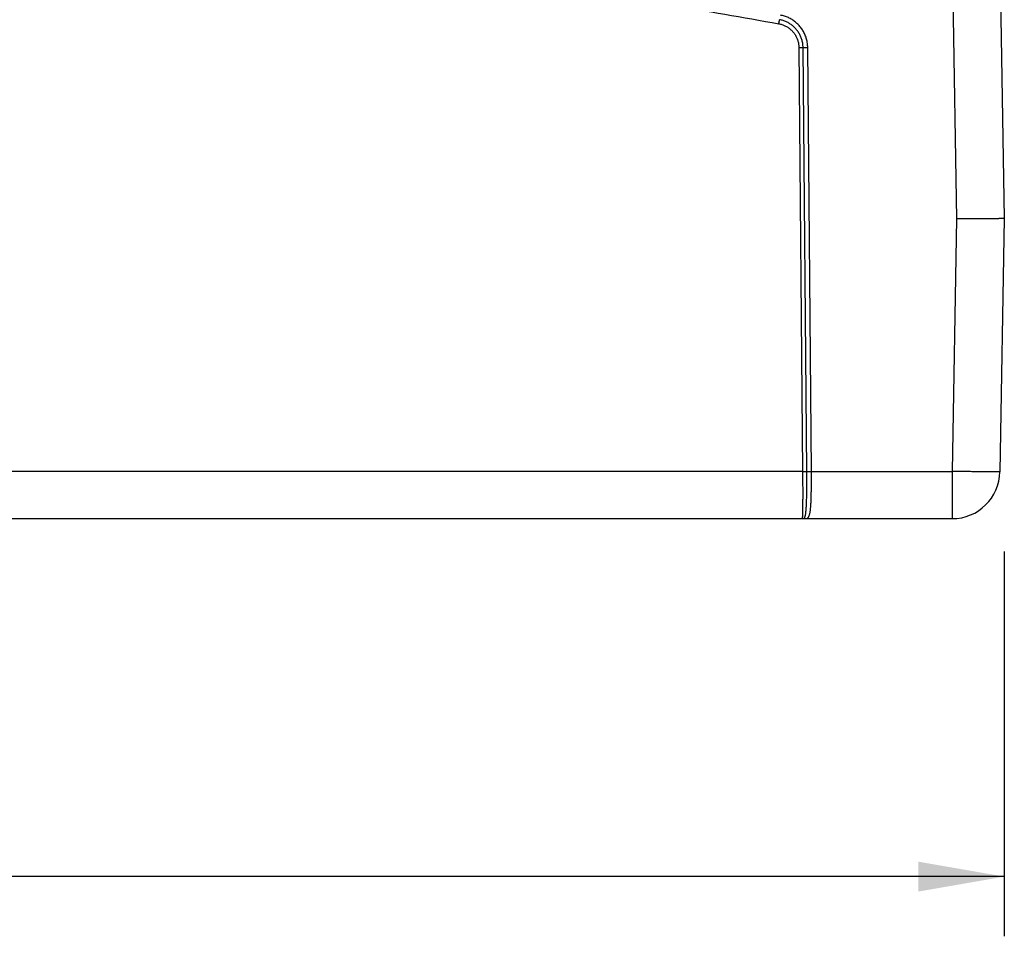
# Model space of a CAD drawing. Header units: inches. Extents: x 0 to 34, y 0 to 22.
# Tile 49 of 109: x 24 to 26.1, y 4.6 to 6.5. Entities that reach past the tile are written whole.
import ezdxf

# ---------------------------------------------------------------- set-up
doc = ezdxf.new("R2010")
doc.units = ezdxf.units.IN
doc.header["$LTSCALE"] = 1.87
doc.header["$MEASUREMENT"] = 0
doc.layers.get('0').update_dxf_attribs({"linetype": 'CONTINUOUS'})
doc.layers.add('DIMENSIONS', color=7, linetype='CONTINUOUS')
doc.styles.get("Standard").update_dxf_attribs({"font": 'txt', "width": 0.8})
doc.dimstyles.new('DIMSTYLE_1', dxfattribs={"dimtxt": 0.125, "dimasz": 0.18, "dimexe": 0.18, "dimexo": 0.0625, "dimgap": 0.09, "dimtad": 0, "dimtih": 1, "dimtoh": 1, "dimdec": 3, "dimzin": 4, "dimdsep": 46, "dimtxsty": 'STANDARD', "dimblk": '_FILLED', "dimblk1": '_FILLED', "dimblk2": '_FILLED', "dimcen": 0.09, "dimadec": 0, "dimazin": 0, "dimtp": 0.01, "dimtm": 0.01, "dimtfac": 1, "dimtdec": 3, "dimtofl": 0, "dimtmove": 0, "dimatfit": 3, "dimldrblk": '_FILLED', "dimfxl": 1, "dimtolj": 1, "dimtzin": 4, "dimarcsym": 0})

# ---------------------------------------------------------------- blocks, each defined once
blk = doc.blocks.new('_FILLED')
at = {"color": 0, "linetype": 'BYBLOCK'}
blk.add_solid([(0, 0), (-1, 0.174), (-1, -0.174)], dxfattribs=at)
blk = doc.blocks.new('*D0')
at = {"layer": 'DIMENSIONS', "color": 2, "linetype": 'CONTINUOUS'}
for p, q in [((15.2748, 7.0115), (15.2748, 4.6151)), ((26.0648, 5.4211), (26.0648, 4.6151)), ((15.2748, 4.7401), (19.3869, 4.7401)), ((26.0648, 4.7401), (21.0369, 4.7401))]:
    blk.add_line(p, q, dxfattribs=at)
at = {"layer": 'DIMENSIONS', "color": 2, "linetype": 'CONTINUOUS', "xscale": 0.18, "yscale": 0.18, "zscale": 0.18, "rotation": 180}
blk.add_blockref('_FILLED', (15.2748, 4.7401), dxfattribs=at)
at = {"layer": 'DIMENSIONS', "color": 2, "linetype": 'CONTINUOUS', "xscale": 0.18, "yscale": 0.18, "zscale": 0.18}
blk.add_blockref('_FILLED', (26.0648, 4.7401), dxfattribs=at)
at = {"layer": 'DIMENSIONS', "color": 2, "linetype": 'CONTINUOUS', "width": 0.8}
for s, p in [('[', (20.1744, 4.6776)), (']', (20.8744, 4.6776)), ('10.790', (19.4494, 4.6776)), ('274.07', (20.2744, 4.6776))]:
    blk.add_text(s, height=0.125, dxfattribs=at).set_placement(p)

msp = doc.modelspace()

# ---------------------------------------------------------------- linework, layer by layer
at = {"color": 7, "linetype": 'CONTINUOUS'}
for p, q in [((26.0358, 7.7786), (26.0648, 6.1191)), ((25.9358, 7.7778), (25.9647, 6.1182)), ((25.6343, 6.4772), (25.6421, 5.5892)), ((25.6508, 5.5892), (25.6431, 6.4772)), ((25.6606, 5.5892), (25.6528, 6.4773)), ((25.9647, 6.1182), (25.9555, 5.5892)), ((26.0648, 6.1191), (26.0555, 5.5883)), ((25.6421, 5.5892), (18.4615, 5.5892)), ((25.6606, 5.5892), (25.9555, 5.5892)), ((25.9555, 5.5892), (25.9555, 5.4901)), ((16.9242, 5.4901), (25.9555, 5.4901))]:
    msp.add_line(p, q, dxfattribs=at)
msp.add_arc((25.9555, 5.5901), 0.1, 270, 359, dxfattribs=at)
for points, knots in [([(18.5112, 6.527), (18.5865, 6.5405), (18.7373, 6.5666), (18.964, 6.6033), (19.191, 6.6373), (19.4185, 6.6688), (19.6463, 6.6976), (19.8744, 6.7239), (20.1029, 6.7475), (20.3315, 6.7685), (20.5604, 6.7869), (20.7895, 6.8026), (21.0188, 6.8158), (21.2482, 6.8263), (21.4777, 6.8342), (21.7073, 6.8394), (21.9369, 6.8421), (22.1666, 6.8421), (22.3962, 6.8394), (22.6258, 6.8342), (22.8553, 6.8263), (23.0847, 6.8158), (23.314, 6.8026), (23.5431, 6.7869), (23.772, 6.7685), (24.0007, 6.7475), (24.2291, 6.7239), (24.4572, 6.6976), (24.685, 6.6688), (24.9125, 6.6373), (25.1396, 6.6033), (25.3662, 6.5666), (25.517, 6.5405), (25.5923, 6.527)], [0, 0, 0, 0, 0.032248, 0.0645, 0.096755, 0.129012, 0.161271, 0.193531, 0.22579, 0.25805, 0.290309, 0.322568, 0.354827, 0.387088, 0.419348, 0.451609, 0.48387, 0.516131, 0.548391, 0.580652, 0.612913, 0.645173, 0.677432, 0.709692, 0.741951, 0.77421, 0.806469, 0.838729, 0.870988, 0.903245, 0.9355, 0.967752, 1, 1, 1, 1]), ([(25.6528, 6.4773), (25.6528, 6.4787), (25.6527, 6.4816), (25.6522, 6.486), (25.6515, 6.4903), (25.6505, 6.4946), (25.6493, 6.4988), (25.6478, 6.5029), (25.646, 6.5069), (25.644, 6.5107), (25.6417, 6.5145), (25.6392, 6.5181), (25.6365, 6.5215), (25.6335, 6.5248), (25.6304, 6.5278), (25.6271, 6.5307), (25.6236, 6.5333), (25.62, 6.5358), (25.6162, 6.538), (25.6123, 6.5399), (25.6082, 6.5416), (25.6041, 6.543), (25.5999, 6.5442), (25.597, 6.5448), (25.5956, 6.5451)], [0, 0, 0, 0, 0.045285, 0.090709, 0.136215, 0.181743, 0.227237, 0.272693, 0.318139, 0.363596, 0.409059, 0.45452, 0.499974, 0.545427, 0.590886, 0.636351, 0.681813, 0.727265, 0.772722, 0.818213, 0.863741, 0.909254, 0.954693, 1, 1, 1, 1]), ([(25.5923, 6.527), (25.5924, 6.5273), (25.5925, 6.5279), (25.5926, 6.5288), (25.5928, 6.5297), (25.593, 6.5305), (25.5931, 6.5313), (25.5932, 6.5321), (25.5934, 6.5328), (25.5935, 6.5334), (25.5936, 6.534), (25.5937, 6.5345), (25.5938, 6.5349), (25.5938, 6.5353), (25.5939, 6.5355), (25.5939, 6.5355)], [0, 0, 0, 0, 0.106722, 0.212205, 0.315319, 0.414959, 0.510058, 0.599596, 0.682614, 0.758222, 0.82561, 0.884057, 0.932935, 0.971721, 1, 1, 1, 1]), ([(25.5923, 6.527), (25.5934, 6.5268), (25.5956, 6.5263), (25.5988, 6.5254), (25.602, 6.5243), (25.6051, 6.5229), (25.6081, 6.5214), (25.611, 6.5197), (25.6137, 6.5177), (25.6164, 6.5156), (25.6189, 6.5134), (25.6212, 6.511), (25.6234, 6.5084), (25.6254, 6.5057), (25.6272, 6.5028), (25.6288, 6.4999), (25.6302, 6.4968), (25.6315, 6.4937), (25.6325, 6.4905), (25.6333, 6.4872), (25.6338, 6.4839), (25.6342, 6.4806), (25.6343, 6.4783), (25.6343, 6.4772)], [0, 0, 0, 0, 0.047374, 0.094916, 0.142567, 0.190269, 0.237963, 0.285619, 0.333255, 0.380894, 0.428543, 0.476198, 0.523855, 0.57151, 0.619154, 0.666783, 0.714413, 0.762072, 0.809777, 0.857486, 0.905135, 0.95266, 1, 1, 1, 1]), ([(25.6431, 6.4772), (25.6431, 6.4785), (25.643, 6.481), (25.6426, 6.4847), (25.642, 6.4884), (25.6411, 6.4921), (25.64, 6.4957), (25.6387, 6.4992), (25.6372, 6.5027), (25.6355, 6.506), (25.6335, 6.5092), (25.6314, 6.5123), (25.629, 6.5153), (25.6265, 6.5181), (25.6238, 6.5207), (25.621, 6.5232), (25.618, 6.5255), (25.6148, 6.5275), (25.6116, 6.5294), (25.6082, 6.5311), (25.6047, 6.5326), (25.6012, 6.5338), (25.5976, 6.5348), (25.5951, 6.5353), (25.5939, 6.5355)], [0, 0, 0, 0, 0.045433, 0.090843, 0.13624, 0.181636, 0.227043, 0.272463, 0.317897, 0.363345, 0.408805, 0.454276, 0.499755, 0.54524, 0.590727, 0.636216, 0.681705, 0.727194, 0.77268, 0.818163, 0.86364, 0.909106, 0.954561, 1, 1, 1, 1]), ([(25.6343, 6.4772), (25.6346, 6.4772), (25.6352, 6.4772), (25.6361, 6.4772), (25.637, 6.4772), (25.6379, 6.4772), (25.6387, 6.4773), (25.6395, 6.4773), (25.6403, 6.4773), (25.6409, 6.4773), (25.6415, 6.4773), (25.642, 6.4773), (25.6425, 6.4772), (25.6428, 6.4772), (25.643, 6.4772), (25.6431, 6.4772)], [0, 0, 0, 0, 0.106039, 0.210941, 0.313582, 0.412863, 0.507719, 0.597133, 0.68015, 0.755877, 0.823506, 0.88231, 0.931662, 0.971032, 1, 1, 1, 1]), ([(25.6431, 6.4772), (25.6432, 6.4772), (25.6434, 6.4772), (25.6437, 6.4772), (25.6441, 6.4772), (25.6447, 6.4772), (25.6452, 6.4772), (25.6459, 6.4772), (25.6466, 6.4772), (25.6474, 6.4772), (25.6482, 6.4772), (25.6491, 6.4772), (25.65, 6.4772), (25.6509, 6.4772), (25.6519, 6.4772), (25.6525, 6.4773), (25.6528, 6.4773)], [0, 0, 0, 0, 0.02655, 0.062092, 0.106298, 0.158762, 0.218999, 0.286453, 0.3605, 0.440457, 0.525584, 0.615096, 0.708165, 0.803931, 0.90151, 1, 1, 1, 1]), ([(26.0648, 6.1191), (26.0647, 6.119), (26.0645, 6.119), (26.064, 6.119), (26.0633, 6.1189), (26.0622, 6.1189), (26.0608, 6.1188), (26.0591, 6.1188), (26.0571, 6.1187), (26.0548, 6.1187), (26.0522, 6.1186), (26.0493, 6.1186), (26.0462, 6.1186), (26.0429, 6.1185), (26.0392, 6.1185), (26.0354, 6.1184), (26.0313, 6.1184), (26.027, 6.1184), (26.0225, 6.1183), (26.0179, 6.1183), (26.0131, 6.1183), (26.0081, 6.1183), (26.003, 6.1183), (25.9977, 6.1182), (25.9924, 6.1182), (25.987, 6.1182), (25.9815, 6.1182), (25.9759, 6.1182), (25.9703, 6.1182), (25.9666, 6.1182), (25.9647, 6.1182)], [0, 0, 0, 0, 0.001643, 0.006374, 0.014217, 0.025156, 0.039182, 0.05623, 0.076235, 0.099171, 0.124936, 0.153432, 0.184629, 0.218392, 0.254584, 0.293165, 0.33397, 0.376815, 0.42164, 0.468296, 0.516603, 0.566411, 0.617577, 0.669944, 0.723351, 0.77763, 0.832609, 0.888115, 0.94397, 1, 1, 1, 1]), ([(25.6421, 5.5892), (25.6421, 5.5873), (25.6421, 5.5836), (25.6421, 5.5781), (25.6422, 5.5726), (25.6422, 5.5671), (25.6422, 5.5617), (25.6423, 5.5564), (25.6423, 5.5512), (25.6423, 5.5461), (25.6423, 5.5412), (25.6423, 5.5364), (25.6423, 5.5318), (25.6422, 5.5274), (25.6422, 5.5231), (25.6422, 5.5191), (25.6421, 5.5153), (25.6421, 5.5117), (25.642, 5.5084), (25.642, 5.5053), (25.6419, 5.5025), (25.6418, 5.5), (25.6418, 5.4977), (25.6417, 5.4957), (25.6416, 5.494), (25.6415, 5.4926), (25.6414, 5.4916), (25.6414, 5.4908), (25.6412, 5.4904), (25.6412, 5.4901), (25.6411, 5.4901)], [0, 0, 0, 0, 0.056226, 0.112248, 0.167892, 0.222985, 0.277356, 0.330836, 0.383257, 0.434457, 0.48427, 0.532536, 0.5791, 0.623823, 0.666575, 0.707229, 0.745669, 0.781779, 0.815444, 0.846554, 0.875007, 0.900714, 0.923594, 0.943571, 0.960583, 0.974585, 0.985544, 0.993424, 0.998224, 1, 1, 1, 1]), ([(25.6421, 5.5892), (25.6424, 5.5892), (25.643, 5.5892), (25.6439, 5.5892), (25.6448, 5.5892), (25.6457, 5.5892), (25.6465, 5.5892), (25.6473, 5.5892), (25.648, 5.5892), (25.6487, 5.5892), (25.6493, 5.5892), (25.6498, 5.5892), (25.6502, 5.5892), (25.6505, 5.5892), (25.6507, 5.5892), (25.6508, 5.5892)], [0, 0, 0, 0, 0.106039, 0.210941, 0.313582, 0.412862, 0.507718, 0.597133, 0.680149, 0.755877, 0.823505, 0.88231, 0.931661, 0.971031, 1, 1, 1, 1]), ([(25.6446, 5.4908), (25.6449, 5.491), (25.6454, 5.4913), (25.6462, 5.4922), (25.6469, 5.4934), (25.6474, 5.4949), (25.6479, 5.4967), (25.6484, 5.4989), (25.6488, 5.5013), (25.6491, 5.504), (25.6494, 5.507), (25.6497, 5.5103), (25.6499, 5.5139), (25.6501, 5.5177), (25.6503, 5.5218), (25.6505, 5.526), (25.6506, 5.5305), (25.6507, 5.5352), (25.6508, 5.5401), (25.6508, 5.5451), (25.6509, 5.5503), (25.6509, 5.5556), (25.6509, 5.561), (25.6509, 5.5665), (25.6509, 5.5721), (25.6509, 5.5778), (25.6509, 5.5835), (25.6508, 5.5873), (25.6508, 5.5892)], [0, 0, 0, 0, 0.009431, 0.020527, 0.034128, 0.050314, 0.069309, 0.091199, 0.115982, 0.143635, 0.174097, 0.207273, 0.243079, 0.281399, 0.322105, 0.365071, 0.410165, 0.457251, 0.506161, 0.556719, 0.608758, 0.662113, 0.716614, 0.772087, 0.828349, 0.885215, 0.942495, 1, 1, 1, 1]), ([(25.6481, 5.4901), (25.6485, 5.4901), (25.6492, 5.4901), (25.6504, 5.4903), (25.6515, 5.4906), (25.6527, 5.4913), (25.6537, 5.4923), (25.6546, 5.4936), (25.6555, 5.4952), (25.6562, 5.497), (25.6568, 5.4992), (25.6574, 5.5017), (25.6579, 5.5045), (25.6584, 5.5075), (25.6587, 5.5108), (25.6591, 5.5144), (25.6594, 5.5182), (25.6596, 5.5222), (25.6599, 5.5265), (25.6601, 5.5309), (25.6602, 5.5356), (25.6603, 5.5404), (25.6604, 5.5454), (25.6605, 5.5506), (25.6606, 5.5558), (25.6606, 5.5612), (25.6606, 5.5667), (25.6607, 5.5723), (25.6606, 5.5779), (25.6606, 5.5835), (25.6606, 5.5873), (25.6606, 5.5892)], [0, 0, 0, 0, 0.011148, 0.022229, 0.033657, 0.045992, 0.059518, 0.074571, 0.091618, 0.11097, 0.132796, 0.157167, 0.184103, 0.21358, 0.245542, 0.279917, 0.316613, 0.355527, 0.396542, 0.439533, 0.484366, 0.530897, 0.578979, 0.628457, 0.679172, 0.73096, 0.78365, 0.837074, 0.891058, 0.945425, 1, 1, 1, 1]), ([(25.6508, 5.5892), (25.6509, 5.5892), (25.6511, 5.5892), (25.6515, 5.5892), (25.6519, 5.5892), (25.6524, 5.5892), (25.653, 5.5892), (25.6536, 5.5892), (25.6544, 5.5892), (25.6551, 5.5892), (25.656, 5.5892), (25.6568, 5.5892), (25.6577, 5.5892), (25.6587, 5.5892), (25.6596, 5.5892), (25.6603, 5.5892), (25.6606, 5.5892)], [0, 0, 0, 0, 0.026557, 0.062104, 0.106314, 0.15878, 0.219018, 0.286471, 0.360518, 0.440474, 0.525599, 0.615109, 0.708175, 0.803939, 0.901514, 1, 1, 1, 1]), ([(26.0555, 5.5883), (26.0555, 5.5883), (26.0552, 5.5883), (26.0548, 5.5882), (26.054, 5.5882), (26.0529, 5.5882), (26.0515, 5.5881), (26.0498, 5.5881), (26.0478, 5.5881), (26.0455, 5.5881), (26.043, 5.5881), (26.0401, 5.5881), (26.037, 5.5881), (26.0336, 5.5882), (26.03, 5.5882), (26.0262, 5.5882), (26.0221, 5.5882), (26.0178, 5.5883), (26.0133, 5.5883), (26.0087, 5.5884), (26.0038, 5.5885), (25.9989, 5.5885), (25.9938, 5.5886), (25.9885, 5.5887), (25.9832, 5.5887), (25.9778, 5.5888), (25.9723, 5.5889), (25.9667, 5.589), (25.9611, 5.5891), (25.9574, 5.5892), (25.9555, 5.5892)], [0, 0, 0, 0, 0.001635, 0.006339, 0.014144, 0.025045, 0.039022, 0.056038, 0.076031, 0.098923, 0.124644, 0.153122, 0.184268, 0.217985, 0.25417, 0.292706, 0.333466, 0.376323, 0.421145, 0.467791, 0.516113, 0.56596, 0.617176, 0.669596, 0.723058, 0.777392, 0.832427, 0.88799, 0.943907, 1, 1, 1, 1]), ([(25.6411, 5.4901), (25.6415, 5.4901), (25.6423, 5.4901), (25.6435, 5.4904), (25.6442, 5.4907), (25.6446, 5.4908)], [0, 0, 0, 0, 0.332373, 0.663231, 1, 1, 1, 1]), ([(25.6446, 5.4908), (25.6448, 5.4907), (25.6454, 5.4905), (25.6463, 5.4902), (25.6472, 5.4901), (25.6478, 5.4901), (25.6481, 5.4901)], [0, 0, 0, 0, 0.251632, 0.501885, 0.751184, 1, 1, 1, 1])]:
    msp.add_open_spline(points, degree=3, knots=knots, dxfattribs=at)

# ---------------------------------------------------------------- dimensions: what is measured, and where the dimension line sits
at = {"layer": 'DIMENSIONS', "color": 2, "linetype": 'CONTINUOUS'}
dim = msp.add_linear_dim(base=(26.0648, 4.7401), p1=(15.2748, 7.0115), p2=(26.0648, 5.4211), dimstyle='DIMSTYLE_1', dxfattribs=at)
dim.commit()
dim.dimension.update_dxf_attribs({"geometry": '*D0', "text_midpoint": (20.2119, 4.7401), "dimtype": 160})

doc.saveas('drawing.dxf')
